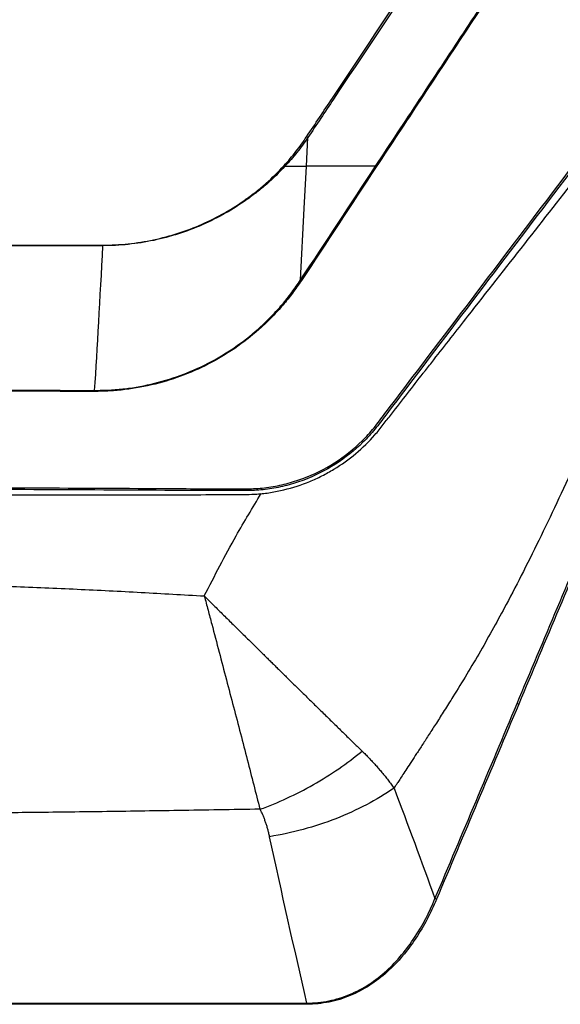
# Model space of a CAD drawing. Header units: millimetres. Extents: x 156 to 887, y -58 to 920.
# Tile 77 of 118: x 605 to 627, y 395 to 435. Entities that reach past the tile are written whole.
import ezdxf

# ---------------------------------------------------------------- set-up
doc = ezdxf.new("R2010")
doc.units = ezdxf.units.MM

msp = doc.modelspace()

# ---------------------------------------------------------------- linework, layer by layer
at = {"color": 7, "linetype": 'Continuous', "lineweight": 25}
for p, q in [((616.648, 429.376), (616.708, 430.538)), ((616.708, 430.538), (616.707, 430.539)), ((608.39, 426.161), (608.39, 426.161))]:
    msp.add_line(p, q, dxfattribs=at)
at = {"color": 7, "linetype": 'Continuous', "lineweight": 25, "flags": 128}
msp.add_lwpolyline([(616.411, 424.774), (616.56, 427.667), (616.648, 429.376)], dxfattribs=at)
at = {"color": 7, "linetype": 'Continuous', "lineweight": 25}
for centre, radius, start, end in [((616.221, 429.887), 0.676, 225.2279, 229.152), ((618.981, 428.617), 0.891, 56.0189, 58.4099), ((624.815, 406.602), 1.082, 66.3673, 70.1077), ((621.35, 398.382), 1.435, 66.6065, 69.2667), ((616.223, 395.453), 0.45, 359.5452, 5.6342)]:
    msp.add_arc(centre, radius, start, end, dxfattribs=at)
for points, knots in [([(616.657, 430.573), (617.005, 431.093), (617.352, 431.613), (617.7, 432.133), (618.858, 433.866), (620.016, 435.599), (621.174, 437.332), (622.627, 439.504), (624.08, 441.677), (625.533, 443.849)], [0, 0, 0, 0, 0.00375856, 0.00375856, 0.00375856, 0.01627754, 0.01627754, 0.01627754, 0.03197632, 0.03197632, 0.03197632, 0.03197632]), ([(625.571, 443.823), (624.183, 441.742), (622.795, 439.66), (621.406, 437.578), (621.344, 437.486), (621.282, 437.393), (621.221, 437.301), (620.064, 435.567), (618.907, 433.834), (617.75, 432.1), (617.403, 431.58), (617.055, 431.059), (616.708, 430.538)], [0.00000133, 0.00000133, 0.00000133, 0.00000133, 0.01503201, 0.01503201, 0.01503201, 0.01570078, 0.01570078, 0.01570078, 0.02821974, 0.02821974, 0.02821974, 0.03197951, 0.03197951, 0.03197951, 0.03197951]), ([(619.448, 429.376), (620.043, 430.278), (620.64, 431.179), (621.831, 432.981), (622.426, 433.882), (623.616, 435.683), (624.213, 436.582), (625.407, 438.378), (626.004, 439.276), (626.593, 440.18)], [0, 0, 0, 0, 0.25, 0.25, 0.5, 0.5, 0.75, 0.75, 1, 1, 1, 1]), ([(626.615, 440.166), (626.027, 439.262), (625.431, 438.363), (624.238, 436.565), (623.643, 435.666), (622.454, 433.864), (621.86, 432.962), (620.67, 431.16), (620.074, 430.258), (619.479, 429.356)], [0, 0, 0, 0, 0.25, 0.25, 0.5, 0.5, 0.75, 0.75, 1, 1, 1, 1]), ([(635.529, 434.229), (635.45, 434.081), (635.291, 433.787), (635.054, 433.343), (634.817, 432.899), (634.582, 432.453), (634.347, 432.005), (634.113, 431.554), (633.881, 431.101), (633.428, 430.209), (632.727, 428.79), (631.859, 426.969), (630.963, 425.02), (630.196, 423.312), (629.524, 421.797), (629.049, 420.724), (628.68, 419.891), (628.22, 418.855), (627.637, 417.561), (626.896, 415.958), (626.169, 414.435), (625.458, 413), (624.815, 411.759), (624.23, 410.684), (623.699, 409.743), (623.151, 408.81), (622.659, 408.011), (622.244, 407.354), (621.923, 406.85), (621.63, 406.392), (621.363, 405.979), (621.124, 405.61), (620.911, 405.284), (620.726, 405.002), (620.568, 404.762), (620.437, 404.563), (620.333, 404.407), (620.257, 404.291), (620.215, 404.227), (620.198, 404.202)], [0, 0, 0, 0, 0.014869, 0.02974, 0.044625, 0.059534, 0.074478, 0.08947, 0.104522, 0.119645, 0.178177, 0.244949, 0.298923, 0.369106, 0.411696, 0.446566, 0.473631, 0.492829, 0.547481, 0.599843, 0.649774, 0.697151, 0.741872, 0.773706, 0.805663, 0.837697, 0.869764, 0.889076, 0.906787, 0.922921, 0.937498, 0.950539, 0.962061, 0.972078, 0.980605, 0.987652, 0.993229, 0.997343, 1, 1, 1, 1]), ([(615.745, 429.408), (615.912, 429.59), (616.072, 429.777), (616.375, 430.166), (616.516, 430.369), (616.657, 430.573)], [0, 0, 0, 0, 0.5, 0.5, 1, 1, 1, 1]), ([(616.707, 430.539), (616.564, 430.335), (616.42, 430.132), (616.111, 429.745), (615.948, 429.558), (615.779, 429.376)], [0, 0, 0, 0, 0.5, 0.5, 1, 1, 1, 1]), ([(627.755, 429.689), (625.42, 426.618), (623.084, 423.54), (620.452, 420.075), (620.086, 419.593), (619.72, 419.112), (619.574, 418.92), (619.5, 418.824), (619.272, 418.544), (619.111, 418.367), (618.6, 417.868), (618.227, 417.571), (617.414, 417.053), (616.988, 416.841), (616.32, 416.59), (616.093, 416.519), (615.629, 416.397), (615.393, 416.347), (614.923, 416.276), (614.688, 416.257), (614.217, 416.241), (613.982, 416.243), (612.804, 416.244), (611.861, 416.25), (609.029, 416.265), (607.138, 416.275), (603.355, 416.292), (601.463, 416.298), (595.788, 416.315), (592.005, 416.32), (584.437, 416.32), (580.653, 416.314), (574.977, 416.298), (573.085, 416.291), (569.301, 416.275), (567.41, 416.265), (564.578, 416.249), (563.635, 416.243), (562.457, 416.238), (562.222, 416.235), (561.751, 416.257), (561.516, 416.282), (561.046, 416.358), (560.81, 416.408), (560.35, 416.531), (560.124, 416.604), (559.682, 416.773), (559.465, 416.869), (559.04, 417.084), (558.831, 417.204), (558.43, 417.463), (558.237, 417.603), (557.867, 417.899), (557.689, 418.056), (557.352, 418.392), (557.194, 418.574), (556.967, 418.856), (556.894, 418.952), (556.748, 419.143), (556.381, 419.622), (556.016, 420.102), (554.555, 422.02), (553.39, 423.556), (551.06, 426.625), (549.895, 428.157), (548.73, 429.689)], [0, 0, 0, 0, 0.125, 0.125, 0.140625, 0.144531, 0.144531, 0.148437, 0.148437, 0.15625, 0.15625, 0.171875, 0.171875, 0.1875, 0.1875, 0.195312, 0.195312, 0.203125, 0.203125, 0.210937, 0.210937, 0.21875, 0.21875, 0.25, 0.25, 0.3125, 0.3125, 0.375, 0.375, 0.5, 0.5, 0.625, 0.625, 0.6875, 0.6875, 0.75, 0.75, 0.78125, 0.78125, 0.789062, 0.789062, 0.796875, 0.796875, 0.804688, 0.804688, 0.8125, 0.8125, 0.820313, 0.820313, 0.828125, 0.828125, 0.835938, 0.835938, 0.84375, 0.84375, 0.851563, 0.851563, 0.855469, 0.855469, 0.859375, 0.875, 0.875, 0.9375, 0.9375, 1, 1, 1, 1]), ([(548.776, 429.734), (549.939, 428.204), (551.103, 426.673), (553.432, 423.609), (554.595, 422.074), (556.054, 420.159), (556.42, 419.68), (556.785, 419.202), (556.932, 419.01), (557.005, 418.915), (557.23, 418.632), (557.388, 418.45), (557.724, 418.114), (557.902, 417.958), (558.272, 417.661), (558.464, 417.522), (558.865, 417.264), (559.074, 417.144), (559.499, 416.931), (559.716, 416.835), (560.158, 416.667), (560.383, 416.595), (560.843, 416.474), (561.079, 416.425), (561.549, 416.352), (561.784, 416.328), (562.254, 416.309), (562.489, 416.313), (563.665, 416.318), (564.607, 416.323), (567.435, 416.34), (569.324, 416.349), (573.104, 416.365), (574.993, 416.372), (580.663, 416.389), (584.442, 416.394), (592, 416.394), (595.779, 416.389), (601.447, 416.372), (603.336, 416.366), (607.115, 416.349), (609.004, 416.34), (611.832, 416.324), (612.774, 416.318), (613.95, 416.317), (614.186, 416.315), (614.656, 416.329), (614.891, 416.346), (615.36, 416.415), (615.596, 416.464), (616.06, 416.583), (616.287, 416.654), (616.954, 416.902), (617.38, 417.113), (618.193, 417.629), (618.565, 417.927), (619.075, 418.426), (619.236, 418.602), (619.463, 418.882), (619.536, 418.978), (619.682, 419.171), (620.048, 419.651), (620.413, 420.132), (623.043, 423.592), (625.376, 426.666), (627.71, 429.734)], [0, 0, 0, 0, 0.0625, 0.0625, 0.125, 0.125, 0.140625, 0.144531, 0.144531, 0.148438, 0.148438, 0.15625, 0.15625, 0.164063, 0.164063, 0.171875, 0.171875, 0.179688, 0.179688, 0.1875, 0.1875, 0.195313, 0.195313, 0.203125, 0.203125, 0.210938, 0.210938, 0.21875, 0.21875, 0.25, 0.25, 0.3125, 0.3125, 0.375, 0.375, 0.5, 0.5, 0.625, 0.625, 0.6875, 0.6875, 0.75, 0.75, 0.78125, 0.78125, 0.789062, 0.789062, 0.796875, 0.796875, 0.804687, 0.804687, 0.8125, 0.8125, 0.828125, 0.828125, 0.84375, 0.84375, 0.851562, 0.851562, 0.855469, 0.855469, 0.859375, 0.875, 0.875, 1, 1, 1, 1]), ([(608.389, 426.182), (608.563, 426.185), (608.737, 426.188), (609.083, 426.205), (609.256, 426.219), (609.773, 426.273), (610.118, 426.328), (611.136, 426.544), (611.789, 426.755), (612.733, 427.17), (613.042, 427.325), (613.646, 427.668), (613.935, 427.854), (614.352, 428.152), (614.488, 428.254), (614.755, 428.465), (614.885, 428.574), (615.267, 428.912), (615.512, 429.152), (615.745, 429.408)], [0, 0, 0, 0, 0.0625, 0.0625, 0.125, 0.125, 0.25, 0.25, 0.5, 0.5, 0.625, 0.625, 0.75, 0.75, 0.8125, 0.8125, 0.875, 0.875, 1, 1, 1, 1]), ([(615.779, 429.376), (615.543, 429.122), (615.296, 428.883), (614.91, 428.547), (614.778, 428.439), (614.51, 428.228), (614.373, 428.126), (613.954, 427.828), (613.663, 427.644), (613.057, 427.302), (612.747, 427.147), (611.8, 426.732), (611.144, 426.522), (610.123, 426.306), (609.777, 426.252), (609.259, 426.197), (609.086, 426.184), (608.738, 426.167), (608.564, 426.164), (608.39, 426.161)], [0, 0, 0, 0, 0.125, 0.125, 0.1875, 0.1875, 0.25, 0.25, 0.375, 0.375, 0.5, 0.5, 0.75, 0.75, 0.875, 0.875, 0.9375, 0.9375, 1, 1, 1, 1]), ([(615.779, 429.376), (615.929, 429.376), (616.077, 429.376), (616.366, 429.376), (616.507, 429.376), (616.648, 429.376)], [0, 0, 0, 0, 0.5, 0.5, 1, 1, 1, 1]), ([(621.381, 420.996), (621.41, 421.033), (621.439, 421.069), (621.468, 421.106), (621.583, 421.252), (621.698, 421.399), (621.812, 421.545), (622.272, 422.131), (622.732, 422.717), (623.191, 423.303), (624.725, 425.259), (626.259, 427.216), (627.793, 429.173), (627.801, 429.183), (627.809, 429.193), (627.817, 429.203)], [0, 0, 0, 0, 0.0003, 0.0003, 0.0003, 0.0015, 0.0015, 0.0015, 0.0063, 0.0063, 0.0063, 0.02232997, 0.02232997, 0.02232997, 0.02241287, 0.02241287, 0.02241287, 0.02241287]), ([(568.096, 426.182), (573.148, 426.185), (578.199, 426.187), (583.251, 426.187), (585.777, 426.188), (588.303, 426.188), (590.828, 426.187), (595.88, 426.187), (600.932, 426.186), (605.983, 426.183), (606.785, 426.183), (607.587, 426.183), (608.389, 426.182)], [0, 0, 0, 0, 0.03031003, 0.03031003, 0.03031003, 0.04546505, 0.04546505, 0.04546505, 0.07577508, 0.07577508, 0.07577508, 0.08058707, 0.08058707, 0.08058707, 0.08058707]), ([(608.39, 426.161), (608.39, 426.165), (608.389, 426.169), (608.389, 426.173), (608.389, 426.176), (608.389, 426.179), (608.389, 426.182)], [0, 0, 0, 0, 0.00002247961, 0.00002247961, 0.00002247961, 0.00004153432, 0.00004153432, 0.00004153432, 0.00004153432]), ([(608.39, 426.161), (608.34, 426.161), (608.29, 426.161), (608.24, 426.161), (608.04, 426.161), (607.84, 426.161), (607.64, 426.161), (606.84, 426.161), (606.04, 426.16), (605.24, 426.16), (600.436, 426.158), (595.632, 426.157), (590.828, 426.156), (588.303, 426.156), (585.777, 426.156), (583.251, 426.157), (578.199, 426.157), (573.148, 426.159), (568.096, 426.161)], [0, 0, 0, 0, 0.0003, 0.0003, 0.0003, 0.0015, 0.0015, 0.0015, 0.0063, 0.0063, 0.0063, 0.03512235, 0.03512235, 0.03512235, 0.05027735, 0.05027735, 0.05027735, 0.08058737, 0.08058737, 0.08058737, 0.08058737]), ([(608.055, 420.302), (608.262, 420.304), (608.469, 420.307), (608.881, 420.328), (609.086, 420.347), (609.7, 420.42), (610.108, 420.494), (611.306, 420.79), (612.07, 421.082), (613.53, 421.862), (614.199, 422.334), (614.959, 423.029), (615.108, 423.174), (615.395, 423.472), (615.534, 423.625), (615.802, 423.938), (615.931, 424.099), (616.177, 424.431), (616.293, 424.602), (616.411, 424.773)], [0, 0, 0, 0, 0.0625, 0.0625, 0.125, 0.125, 0.25, 0.25, 0.5, 0.5, 0.75, 0.75, 0.8125, 0.8125, 0.875, 0.875, 0.9375, 0.9375, 1, 1, 1, 1]), ([(616.443, 424.751), (616.326, 424.58), (616.209, 424.408), (615.961, 424.076), (615.831, 423.915), (615.562, 423.601), (615.422, 423.447), (615.133, 423.149), (614.984, 423.004), (614.526, 422.587), (614.205, 422.329), (613.533, 421.855), (613.182, 421.639), (612.084, 421.052), (611.317, 420.757), (610.116, 420.459), (609.706, 420.384), (609.09, 420.309), (608.885, 420.29), (608.471, 420.267), (608.264, 420.264), (608.057, 420.262)], [0, 0, 0, 0, 0.0625, 0.0625, 0.125, 0.125, 0.1875, 0.1875, 0.25, 0.25, 0.375, 0.375, 0.5, 0.5, 0.75, 0.75, 0.875, 0.875, 0.9375, 0.9375, 1, 1, 1, 1]), ([(616.411, 424.773), (616.411, 424.773), (616.411, 424.773), (616.411, 424.773), (616.411, 424.773), (616.411, 424.773), (616.411, 424.773), (616.411, 424.773), (616.411, 424.773), (616.411, 424.773), (616.411, 424.773), (616.411, 424.773), (616.411, 424.774)], [0, 0, 0, 0, 0.000000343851, 0.000000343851, 0.000000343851, 0.000000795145, 0.000000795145, 0.000000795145, 0.000001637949, 0.000001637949, 0.000001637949, 0.000001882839, 0.000001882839, 0.000001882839, 0.000001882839]), ([(616.411, 424.773), (616.417, 424.769), (616.424, 424.764), (616.431, 424.759), (616.432, 424.759), (616.433, 424.758), (616.434, 424.758), (616.437, 424.756), (616.44, 424.753), (616.443, 424.751)], [0, 0, 0, 0, 0.00005036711, 0.00005036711, 0.00005036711, 0.000056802, 0.000056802, 0.000056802, 0.00007922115, 0.00007922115, 0.00007922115, 0.00007922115]), ([(614.644, 416.105), (614.829, 416.117), (615.012, 416.137), (615.377, 416.195), (615.559, 416.233), (616.096, 416.363), (616.444, 416.475), (616.95, 416.684), (617.116, 416.76), (617.443, 416.925), (617.604, 417.015), (618.076, 417.3), (618.371, 417.513), (618.924, 417.977), (619.184, 418.227), (619.541, 418.637), (619.652, 418.778), (619.872, 419.06), (619.981, 419.201), (620.526, 419.903), (620.956, 420.454), (621.381, 420.996)], [0, 0, 0, 0, 0.0625, 0.0625, 0.125, 0.125, 0.25, 0.25, 0.3125, 0.3125, 0.375, 0.375, 0.5, 0.5, 0.625, 0.625, 0.6875, 0.6875, 0.75, 0.75, 1, 1, 1, 1]), ([(568.43, 420.302), (569.253, 420.3), (570.077, 420.307), (571.726, 420.319), (572.55, 420.324), (574.199, 420.33), (575.024, 420.332), (576.674, 420.338), (577.5, 420.341), (579.151, 420.345), (579.976, 420.347), (581.628, 420.351), (582.454, 420.353), (584.933, 420.356), (586.586, 420.352), (589.895, 420.352), (591.548, 420.356), (594.028, 420.353), (594.854, 420.351), (596.506, 420.347), (597.332, 420.345), (598.983, 420.341), (599.809, 420.338), (601.46, 420.332), (602.285, 420.33), (603.935, 420.324), (604.76, 420.319), (606.408, 420.307), (607.232, 420.3), (608.055, 420.302)], [0, 0, 0, 0, 0.0625, 0.0625, 0.125, 0.125, 0.1875, 0.1875, 0.25, 0.25, 0.3125, 0.3125, 0.375, 0.375, 0.5, 0.5, 0.625, 0.625, 0.6875, 0.6875, 0.75, 0.75, 0.8125, 0.8125, 0.875, 0.875, 0.9375, 0.9375, 1, 1, 1, 1]), ([(608.057, 420.262), (607.233, 420.259), (606.409, 420.266), (604.761, 420.276), (603.936, 420.28), (602.286, 420.286), (601.46, 420.287), (599.81, 420.292), (598.984, 420.295), (597.332, 420.299), (596.506, 420.3), (594.854, 420.303), (594.028, 420.305), (591.548, 420.308), (589.894, 420.304), (586.585, 420.304), (584.932, 420.308), (582.453, 420.305), (581.627, 420.303), (579.975, 420.3), (579.149, 420.299), (577.499, 420.295), (576.674, 420.292), (575.024, 420.287), (574.199, 420.286), (572.55, 420.28), (571.726, 420.276), (570.078, 420.266), (569.254, 420.259), (568.431, 420.262)], [0, 0, 0, 0, 0.0625, 0.0625, 0.125, 0.125, 0.1875, 0.1875, 0.25, 0.25, 0.3125, 0.3125, 0.375, 0.375, 0.5, 0.5, 0.625, 0.625, 0.6875, 0.6875, 0.75, 0.75, 0.8125, 0.8125, 0.875, 0.875, 0.9375, 0.9375, 1, 1, 1, 1]), ([(608.055, 420.302), (608.056, 420.296), (608.056, 420.289), (608.056, 420.283), (608.056, 420.28), (608.056, 420.277), (608.057, 420.274), (608.057, 420.27), (608.057, 420.266), (608.057, 420.262)], [0, 0, 0, 0, 0.00004239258, 0.00004239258, 0.00004239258, 0.00005959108, 0.00005959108, 0.00005959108, 0.0000846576, 0.0000846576, 0.0000846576, 0.0000846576]), ([(561.8, 416.105), (561.938, 416.094), (562.075, 416.087), (562.351, 416.081), (562.488, 416.082), (562.901, 416.081), (563.176, 416.081), (564.002, 416.08), (564.552, 416.079), (566.204, 416.079), (569.507, 416.079), (572.809, 416.079), (579.415, 416.079), (583.818, 416.079), (592.626, 416.079), (597.029, 416.079), (603.635, 416.079), (605.837, 416.079), (609.14, 416.079), (610.24, 416.079), (611.892, 416.08), (612.442, 416.08), (613.268, 416.082), (613.543, 416.084), (614.094, 416.087), (614.369, 416.087), (614.644, 416.105)], [0, 0, 0, 0, 0.007813, 0.007813, 0.015625, 0.015625, 0.03125, 0.03125, 0.0625, 0.0625, 0.125, 0.25, 0.25, 0.5, 0.5, 0.75, 0.75, 0.875, 0.875, 0.9375, 0.9375, 0.96875, 0.96875, 0.984375, 0.984375, 1, 1, 1, 1]), ([(563.975, 411.979), (564.399, 412.004), (565.251, 412.055), (566.534, 412.126), (567.825, 412.192), (569.125, 412.255), (570.434, 412.313), (571.751, 412.367), (573.078, 412.416), (574.413, 412.461), (575.756, 412.502), (577.109, 412.539), (578.471, 412.571), (579.841, 412.599), (581.22, 412.623), (582.607, 412.642), (584.004, 412.657), (585.409, 412.668), (586.823, 412.674), (588.714, 412.677), (591.068, 412.67), (593.87, 412.644), (596.636, 412.601), (599.368, 412.541), (602.064, 412.464), (604.726, 412.369), (607.353, 412.257), (609.944, 412.129), (611.66, 412.029), (612.512, 411.978)], [0, 0, 0, 0, 0.026272, 0.052719, 0.079342, 0.106141, 0.133116, 0.160268, 0.187598, 0.215104, 0.242789, 0.270651, 0.298692, 0.326912, 0.355311, 0.383889, 0.412647, 0.441584, 0.470702, 0.5, 0.558409, 0.616099, 0.673073, 0.729332, 0.784879, 0.839716, 0.893847, 0.947274, 1, 1, 1, 1]), ([(612.512, 411.978), (612.583, 411.908), (612.724, 411.767), (612.934, 411.56), (613.139, 411.357), (613.339, 411.159), (613.534, 410.966), (613.725, 410.778), (613.91, 410.595), (614.091, 410.417), (614.266, 410.245), (614.436, 410.077), (614.601, 409.915), (614.761, 409.758), (614.915, 409.605), (615.065, 409.458), (615.209, 409.317), (615.348, 409.18), (615.481, 409.048), (615.61, 408.922), (615.734, 408.8), (615.963, 408.574), (616.295, 408.249), (616.722, 407.831), (617.131, 407.431), (617.521, 407.049), (617.893, 406.685), (618.247, 406.339), (618.584, 406.011), (618.799, 405.801), (618.905, 405.698)], [0, 0, 0, 0, 0.031578, 0.0625, 0.092756, 0.122337, 0.151235, 0.179444, 0.206958, 0.233771, 0.259879, 0.28528, 0.30997, 0.333947, 0.357211, 0.37976, 0.401593, 0.42271, 0.443111, 0.462795, 0.481764, 0.500019, 0.56893, 0.636041, 0.701326, 0.764768, 0.826358, 0.886091, 0.943969, 1, 1, 1, 1]), ([(612.512, 411.978), (612.562, 411.788), (612.612, 411.598), (612.713, 411.218), (612.763, 411.028), (612.913, 410.461), (613.012, 410.085), (613.21, 409.335), (613.308, 408.961), (613.503, 408.219), (613.6, 407.852), (613.79, 407.125), (613.884, 406.764), (614.07, 406.051), (614.162, 405.698), (614.429, 404.659), (614.601, 403.99), (614.767, 403.346)], [0, 0, 0, 0, 0.0625, 0.0625, 0.125, 0.125, 0.25, 0.25, 0.375, 0.375, 0.5, 0.5, 0.625, 0.625, 0.75, 0.75, 1, 1, 1, 1]), ([(614.768, 403.344), (615.497, 403.603), (616.231, 403.941), (617.634, 404.74), (618.303, 405.201), (618.905, 405.699)], [0, 0, 0, 0, 0.5, 0.5, 1, 1, 1, 1]), ([(618.905, 405.699), (618.952, 405.653), (619.045, 405.561), (619.182, 405.421), (619.318, 405.278), (619.451, 405.132), (619.582, 404.983), (619.711, 404.832), (619.837, 404.678), (619.961, 404.522), (620.082, 404.363), (620.159, 404.256), (620.198, 404.202)], [0, 0, 0, 0, 0.0943789, 0.1900745, 0.2870633, 0.3853208, 0.4848212, 0.5855378, 0.6874428, 0.7905079, 0.8947036, 1, 1, 1, 1]), ([(620.198, 404.202), (619.501, 403.72), (618.695, 403.296), (616.976, 402.624), (616.063, 402.376), (615.158, 402.233)], [0, 0, 0, 0, 0.5, 0.5, 1, 1, 1, 1]), ([(614.773, 403.346), (614.216, 403.336), (613.117, 403.317), (611.493, 403.291), (609.919, 403.267), (608.395, 403.245), (606.921, 403.226), (605.498, 403.209), (604.125, 403.194), (602.803, 403.182), (600.56, 403.165), (597.282, 403.148), (592.858, 403.135), (587.494, 403.13), (581.499, 403.138), (576.3, 403.161), (572.59, 403.191), (570.101, 403.219), (567.449, 403.253), (564.634, 403.296), (562.704, 403.329), (561.712, 403.346)], [0, 0, 0, 0, 0.031581, 0.06222, 0.091913, 0.120657, 0.148446, 0.175279, 0.201153, 0.226064, 0.25001, 0.327965, 0.411306, 0.500001, 0.631003, 0.749991, 0.793801, 0.840724, 0.890746, 0.943845, 1, 1, 1, 1]), ([(615.158, 402.233), (615.147, 402.284), (615.124, 402.384), (615.085, 402.533), (615.043, 402.678), (614.996, 402.819), (614.946, 402.956), (614.893, 403.09), (614.836, 403.22), (614.794, 403.304), (614.773, 403.346)], [0, 0, 0, 0, 0.134232, 0.265641, 0.394314, 0.520343, 0.643824, 0.764858, 0.883547, 1, 1, 1, 1]), ([(616.67, 395.497), (616.969, 395.497), (617.269, 395.526), (617.847, 395.642), (618.127, 395.729), (618.672, 395.955), (618.939, 396.097), (619.436, 396.42), (619.669, 396.602), (620.109, 397.001), (620.317, 397.219), (620.697, 397.674), (620.872, 397.911), (621.356, 398.648), (621.627, 399.173), (621.858, 399.724)], [0, 0, 0, 0, 0.125, 0.125, 0.25, 0.25, 0.375, 0.375, 0.5, 0.5, 0.625, 0.625, 0.75, 0.75, 1, 1, 1, 1]), ([(621.919, 399.699), (621.685, 399.144), (621.41, 398.616), (620.918, 397.874), (620.741, 397.636), (620.355, 397.179), (620.145, 396.96), (619.699, 396.559), (619.463, 396.377), (618.961, 396.052), (618.692, 395.91), (618.142, 395.683), (617.859, 395.596), (617.276, 395.479), (616.974, 395.449), (616.672, 395.449)], [0, 0, 0, 0, 0.25, 0.25, 0.375, 0.375, 0.5, 0.5, 0.625, 0.625, 0.75, 0.75, 0.875, 0.875, 1, 1, 1, 1]), ([(559.815, 395.497), (564.53, 395.498), (569.259, 395.498), (576.37, 395.498), (578.744, 395.498), (583.498, 395.498), (585.879, 395.498), (593.013, 395.498), (597.759, 395.498), (607.23, 395.498), (611.955, 395.498), (616.67, 395.497)], [0, 0, 0, 0, 0.25, 0.25, 0.375, 0.375, 0.5, 0.5, 0.75, 0.75, 1, 1, 1, 1]), ([(616.672, 395.449), (611.957, 395.448), (607.231, 395.447), (597.76, 395.446), (593.014, 395.446), (585.879, 395.446), (583.497, 395.446), (578.743, 395.446), (576.369, 395.446), (569.257, 395.447), (564.529, 395.448), (559.813, 395.449)], [0, 0, 0, 0, 0.25, 0.25, 0.5, 0.5, 0.625, 0.625, 0.75, 0.75, 1, 1, 1, 1])]:
    msp.add_open_spline(points, degree=3, knots=knots, dxfattribs=at)
for points in [[(616.707, 430.539), (616.691, 430.549), (616.673, 430.562), (616.657, 430.573)], [(616.411, 424.774), (617.43, 426.304), (618.436, 427.842), (619.448, 429.376)], [(619.448, 429.376), (618.503, 429.376), (617.57, 429.376), (616.648, 429.376)], [(619.479, 429.356), (618.468, 427.821), (617.463, 426.282), (616.443, 424.751)], [(608.39, 426.161), (608.278, 424.015), (608.167, 422.015), (608.055, 420.302)], [(608.055, 420.302), (608.055, 420.302), (608.055, 420.302), (608.055, 420.302)], [(625.184, 407.62), (626.275, 410.212), (627.366, 412.802), (628.457, 415.391)], [(628.527, 415.364), (627.435, 412.775), (626.342, 410.185), (625.249, 407.594)], [(621.858, 399.724), (622.967, 402.357), (624.075, 404.989), (625.184, 407.62)], [(625.249, 407.594), (624.139, 404.963), (623.03, 402.332), (621.919, 399.699)], [(620.198, 404.202), (620.761, 402.714), (621.313, 401.222), (621.858, 399.724)], [(616.67, 395.497), (616.15, 397.737), (615.644, 399.982), (615.158, 402.233)]]:
    msp.add_open_spline(points, degree=3, dxfattribs=at)
at = {"color": 8, "linetype": 'Continuous', "lineweight": 25}
msp.add_open_spline([(612.512, 411.978), (612.931, 412.795), (613.653, 414.202), (614.471, 415.555), (614.814, 416.122)], degree=3, knots=[0, 0, 0, 0, 0.580635, 1, 1, 1, 1], dxfattribs=at)

doc.saveas('drawing.dxf')
